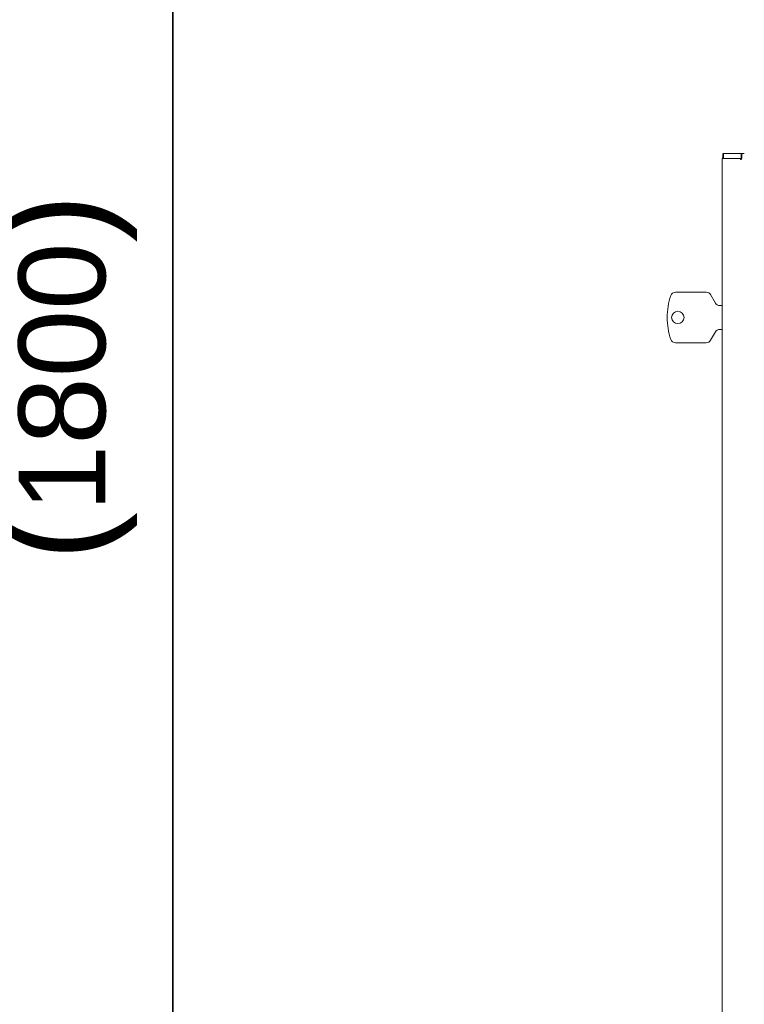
# Model space of a CAD drawing. Header units: millimetres. Extents: x 4 to 1188, y 1 to 840.
# Tile 11 of 203: x 187 to 229, y 374 to 431. Entities that reach past the tile are written whole.
import ezdxf

# ---------------------------------------------------------------- set-up
doc = ezdxf.new("R2010")
doc.units = ezdxf.units.MM
doc.layers.add('1', color=7, linetype='Continuous')
doc.styles.add('Arial Unicode MS', font='Arial Unicode MS')
doc.dimstyles.get("Standard").update_dxf_attribs({"dimtxt": 0.18, "dimasz": 0.18, "dimexe": 0.18, "dimexo": 0.0625, "dimgap": 0.09, "dimtad": 0, "dimtih": 1, "dimtoh": 1, "dimdec": 4, "dimzin": 0, "dimdsep": 46, "dimtxsty": 'Standard', "dimcen": 0.09, "dimadec": 0, "dimazin": 0, "dimtfac": 1, "dimtdec": 4, "dimtofl": 0, "dimtmove": 0, "dimatfit": 3, "dimfxl": 0, "dimtolj": 1, "dimtzin": 0, "dimarcsym": 0})

# ---------------------------------------------------------------- blocks, each defined once
blk = doc.blocks.new('_U20')
at = {"layer": '1', "color": 18, "lineweight": 35}
for p, q in [((248.404, 539.123), (193.659, 539.123)), ((195.659, 282.024), (195.659, 539.123)), ((227.003, 282.024), (193.659, 282.024))]:
    blk.add_line(p, q, dxfattribs=at)
at = {"layer": '1', "color": 18, "lineweight": 70}
for points in [[(195.659, 539.123), (196.435, 535.623), (194.883, 535.623)], [(195.659, 282.024), (194.883, 285.524), (196.435, 285.524)]]:
    blk.add_solid(points, dxfattribs=at)
at = {"layer": '1', "color": 18, "linetype": 'Continuous', "lineweight": 13, "insert": (193.589, 400.016), "char_height": 5, "attachment_point": 7, "rotation": 90, "line_spacing_factor": 1.047437, "style": 'Arial Unicode MS'}
blk.add_mtext('\\fArial Unicode MS|b0|i0;\\W1.0000;{\\H1.21x;(}1800{\\H1.21x;)}', dxfattribs=at)

msp = doc.modelspace()

# ---------------------------------------------------------------- linework, layer by layer
at = {"layer": '1', "color": 154, "linetype": 'Continuous', "lineweight": 13}
for p, q in [((227.3637, 423.5025), (227.3637, 423.2168)), ((227.3637, 423.5025), (227.3637, 423.5025)), ((228.4049, 423.5025), (227.3637, 423.5025)), ((228.4049, 423.5025), (228.4434, 423.5025)), ((228.4105, 423.4268), (228.4105, 423.2168)), ((228.5726, 423.5025), (228.4434, 423.5025)), ((227.2886, 423.1411), (227.2886, 416.2168)), ((227.2886, 423.1025), (227.2886, 416.5025)), ((228.3269, 423.2168), (227.2888, 423.2168)), ((228.4049, 423.2168), (228.2925, 423.2168)), ((228.4105, 423.2168), (228.4049, 423.2168)), ((227.2886, 416.2168), (227.2886, 283.0739)), ((226.3782, 415.5025), (224.6128, 415.5025)), ((226.9061, 414.8739), (226.6257, 415.3596)), ((227.2886, 414.7311), (227.1535, 414.7311)), ((226.6257, 412.7311), (226.9061, 413.2168)), ((227.1535, 413.3596), (227.2886, 413.3596)), ((224.6128, 412.5882), (226.3782, 412.5882))]:
    msp.add_line(p, q, dxfattribs=at)
at = {"layer": '1', "color": 154, "linetype": 'Continuous', "lineweight": 35}
for p, q in [((227.3637, 423.5025), (227.3637, 423.2168)), ((228.4049, 423.2168), (228.4049, 423.5025))]:
    msp.add_line(p, q, dxfattribs=at)
at = {"layer": '1', "color": 154, "linetype": 'Continuous', "lineweight": 13}
for centre, radius, start, end in [((227.6886, 423.1025), 0.4, 144.32344, 163.39781), ((224.6128, 415.2168), 0.2857, 90, 161.03639), ((226.3782, 415.2168), 0.2857, 30, 90), ((228.0219, 414.0454), 3.8905, 161.03639, 180), ((224.7457, 414.0454), 0.3571, 0, 180), ((227.1535, 415.0168), 0.2857, 210, 270), ((228.0219, 414.0454), 3.8905, 180, 198.96361), ((224.7457, 414.0454), 0.3571, 180, 0), ((227.1535, 413.0739), 0.2857, 90, 150), ((224.6128, 412.8739), 0.2857, 198.96361, 270), ((226.3782, 412.8739), 0.2857, 270, 330)]:
    msp.add_arc(centre, radius, start, end, dxfattribs=at)
for points, knots in [([(228.4434, 423.5025), (228.4413, 423.5025), (228.4391, 423.502), (228.4359, 423.5006), (228.4349, 423.5), (228.4328, 423.4985), (228.4318, 423.4977), (228.4288, 423.4948), (228.4269, 423.4925), (228.4242, 423.4884), (228.4233, 423.4869), (228.4217, 423.4838), (228.4209, 423.4821), (228.4186, 423.4769), (228.4172, 423.4731), (228.4157, 423.4679), (228.4155, 423.4668), (228.4149, 423.4647), (228.4141, 423.4614), (228.413, 423.4559), (228.4122, 423.4512), (228.4116, 423.4465), (228.4113, 423.4441), (228.4107, 423.4367), (228.4105, 423.4318), (228.4105, 423.4268)], [0, 0, 0, 0, 0.125, 0.125, 0.1875, 0.1875, 0.25, 0.25, 0.375, 0.375, 0.4375, 0.4375, 0.5, 0.5, 0.625, 0.625, 0.65625, 0.65625, 0.6875, 0.75, 0.8125, 0.8125, 0.875, 0.875, 1, 1, 1, 1]), ([(227.2888, 423.2168), (227.2888, 423.2168), (227.2888, 423.2163), (227.2887, 423.2149), (227.2887, 423.2143), (227.2887, 423.2128), (227.2887, 423.212), (227.2887, 423.2091), (227.2887, 423.2068), (227.2886, 423.2027), (227.2886, 423.2012), (227.2886, 423.198), (227.2886, 423.1964), (227.2886, 423.1911), (227.2886, 423.1873), (227.2886, 423.1822), (227.2886, 423.1811), (227.2886, 423.179), (227.2886, 423.1757), (227.2886, 423.1702), (227.2886, 423.1655), (227.2886, 423.1608), (227.2886, 423.1584), (227.2886, 423.151), (227.2886, 423.1461), (227.2886, 423.1411)], [0, 0, 0, 0, 0.125, 0.125, 0.1875, 0.1875, 0.25, 0.25, 0.375, 0.375, 0.4375, 0.4375, 0.5, 0.5, 0.625, 0.625, 0.65625, 0.65625, 0.6875, 0.75, 0.8125, 0.8125, 0.875, 0.875, 1, 1, 1, 1]), ([(228.3533, 423.1791), (228.352, 423.1849), (228.3504, 423.19), (228.3476, 423.197), (228.3466, 423.1992), (228.3445, 423.2032), (228.3423, 423.2068), (228.3399, 423.2097), (228.3374, 423.2123), (228.3361, 423.2134), (228.3336, 423.2151), (228.3323, 423.2157), (228.3296, 423.2166), (228.3283, 423.2168), (228.3269, 423.2168)], [0, 0, 0, 0, 0.25, 0.25, 0.375, 0.375, 0.5, 0.625, 0.625, 0.75, 0.75, 0.875, 0.875, 1, 1, 1, 1]), ([(228.4105, 423.2168), (228.4096, 423.2094), (228.4085, 423.2022), (228.4066, 423.1918), (228.4059, 423.1884), (228.4043, 423.1817), (228.4035, 423.1784), (228.4021, 423.1737), (228.4016, 423.1721), (228.4005, 423.1691), (228.4, 423.1676), (228.3983, 423.1633), (228.3972, 423.1607), (228.3952, 423.1571), (228.3945, 423.156), (228.3931, 423.1539), (228.391, 423.151), (228.3887, 423.1488), (228.3863, 423.1473), (228.3855, 423.1468), (228.3839, 423.1461), (228.3831, 423.1458), (228.3815, 423.1455), (228.3806, 423.1454), (228.379, 423.1453), (228.3782, 423.1454), (228.3757, 423.1457), (228.3741, 423.1461), (228.3717, 423.1471), (228.3709, 423.1475), (228.3693, 423.1484), (228.3685, 423.149), (228.3662, 423.1509), (228.3647, 423.1524), (228.3626, 423.1553), (228.3619, 423.1563), (228.3605, 423.1585), (228.3599, 423.1598), (228.358, 423.1636), (228.3569, 423.1664), (228.3554, 423.1709), (228.355, 423.1725), (228.3541, 423.1758), (228.3537, 423.1774), (228.3533, 423.1791)], [0, 0, 0, 0, 0.125, 0.125, 0.1875, 0.1875, 0.25, 0.25, 0.28125, 0.28125, 0.3125, 0.3125, 0.375, 0.375, 0.40625, 0.40625, 0.4375, 0.5, 0.5, 0.53125, 0.53125, 0.5625, 0.5625, 0.59375, 0.59375, 0.625, 0.625, 0.6875, 0.6875, 0.71875, 0.71875, 0.75, 0.75, 0.8125, 0.8125, 0.84375, 0.84375, 0.875, 0.875, 0.9375, 0.9375, 0.96875, 0.96875, 1, 1, 1, 1])]:
    msp.add_open_spline(points, degree=3, knots=knots, dxfattribs=at)
msp.add_open_spline([(228.3269, 423.2168), (228.352, 423.2168), (228.377, 423.2168), (228.4021, 423.2168)], degree=3, dxfattribs=at)
at = {"layer": '1', "color": 154, "linetype": 'Continuous', "lineweight": 35}
msp.add_open_spline([(228.4029, 423.1791), (228.3864, 423.1791), (228.3698, 423.1791), (228.3533, 423.1791)], degree=3, dxfattribs=at)

# ---------------------------------------------------------------- dimensions: what is measured, and where the dimension line sits
at = {"layer": '1', "color": 18, "linetype": 'Continuous', "lineweight": 13}
dim = msp.add_linear_dim(base=(195.6594, 282.0239), p1=(286.3093, 539.1234), p2=(238.7172, 282.0239), angle=90, dimstyle='Standard', override={"dimtxt": 5, "dimasz": 3.5, "dimexe": 2, "dimexo": 1, "dimgap": 2.5, "dimtad": 1, "dimtih": 0, "dimtoh": 0, "dimdec": 0, "dimlfac": 7, "dimzin": 8, "dimdsep": 44, "dimlunit": 2, "dimpost": '(<>)', "dimtxsty": 'Arial Unicode MS', "dimsah": 1, "dimse1": 0, "dimse2": 0, "dimsd1": 0, "dimsd2": 0, "dimclrd": 18, "dimclre": 18, "dimclrt": 18, "dimtm": -0.1, "dimtfac": 0.4, "dimtdec": 2, "dimtofl": 1, "dimtmove": 0, "dimtzin": 8, "dimlwd": 35, "dimlwe": 35}, dxfattribs=at)
dim.commit()
dim.dimension.update_dxf_attribs({"geometry": '_U20', "text_midpoint": (195.6594, 410.5737), "dimtype": 160})

doc.saveas('drawing.dxf')
